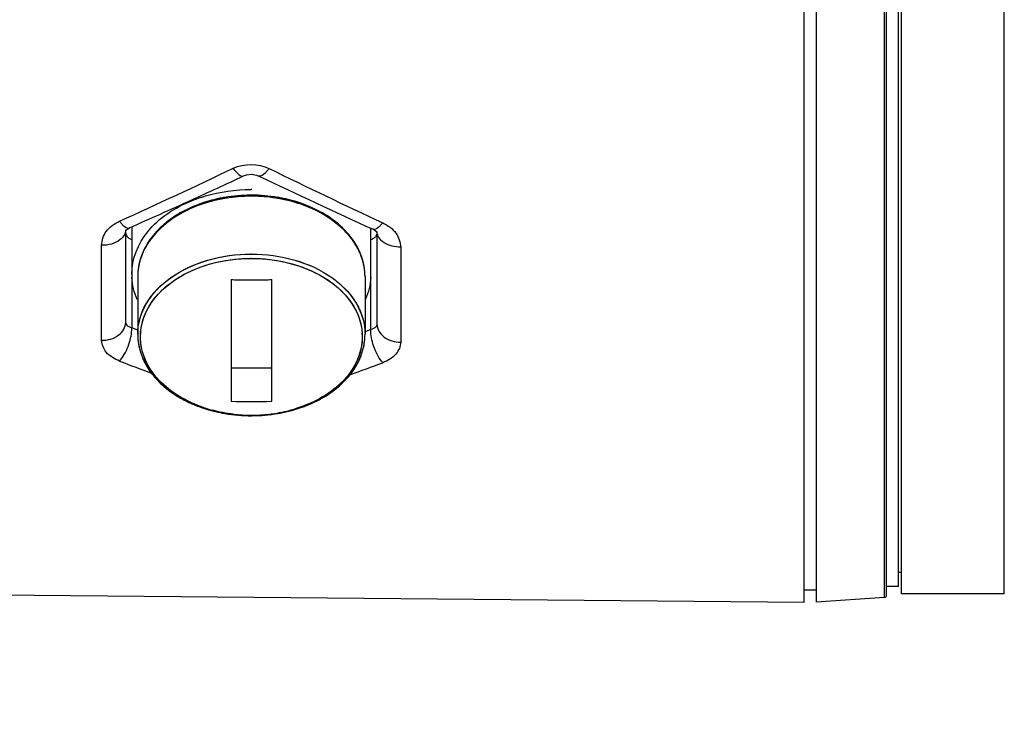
# Model space of a CAD drawing. Header units: millimetres. Extents: x 10 to 584, y 4 to 410.
# Tile 26 of 60: x 221.91 to 226.03, y 264.31 to 267.22. Entities that reach past the tile are written whole.
import ezdxf

# ---------------------------------------------------------------- set-up
doc = ezdxf.new("R2010")
doc.units = ezdxf.units.MM
doc.header["$LTSCALE"] = 32.67
doc.layers.get('0').update_dxf_attribs({"linetype": 'CONTINUOUS'})
doc.dimstyles.new('DIMSTYLE_1', dxfattribs={"dimtxt": 2.5, "dimasz": 3, "dimexe": 2, "dimexo": 1.5, "dimtad": 1, "dimlfac": 10, "dimzin": 0, "dimdsep": 46, "dimtxsty": 'Standard', "dimblk": '_FILLED', "dimblk1": '_FILLED', "dimblk2": '_FILLED', "dimcen": 0.09, "dimadec": 0, "dimazin": 0, "dimtp": 0.01, "dimtm": 0.01, "dimtfac": 1, "dimtofl": 0, "dimtmove": 0, "dimatfit": 3, "dimldrblk": '_FILLED', "dimfxl": 1, "dimtolj": 1, "dimtzin": 0, "dimarcsym": 0})

# ---------------------------------------------------------------- blocks, each defined once
blk = doc.blocks.new('_FILLED')
at = {"color": 0, "linetype": 'ByBlock'}
blk.add_solid([(0, 0), (-1, 0.1667), (-1, -0.1667)], dxfattribs=at)
blk = doc.blocks.new('*D6')
at = {"color": 7, "linetype": 'Continuous', "transparency": 16777216}
for p, q in [((240.7463, 262.5466), (240.7463, 284.9601)), ((208.6245, 269.1216), (242.7463, 269.1216)), ((240.7463, 269.1216), (240.7463, 262.5466)), ((240.7463, 255.9716), (240.7463, 262.5466)), ((208.6245, 255.9716), (242.7463, 255.9716))]:
    blk.add_line(p, q, dxfattribs=at)
at = {"color": 7, "linetype": 'Continuous', "transparency": 16777216, "xscale": 3, "yscale": 3, "zscale": 3}
for p, rotation in [((240.7463, 269.1216), 90), ((240.7463, 255.9716), 270)]:
    blk.add_blockref('_FILLED', p, dxfattribs=dict(at, rotation=rotation))
at = {"color": 7, "linetype": 'Continuous', "transparency": 16777216, "insert": (237.6213, 269.9601), "char_height": 2.5, "width": 15, "attachment_point": 1, "rotation": 90, "line_spacing_factor": 0.9}
blk.add_mtext('131.50', dxfattribs=at)
blk = doc.blocks.new('*D9')
at = {"color": 7, "linetype": 'Continuous', "transparency": 16777216}
for p, q in [((224.7991, 269.1216), (254.6272, 269.1216)), ((252.6272, 269.1216), (252.6272, 204.1216)), ((252.6272, 139.1216), (252.6272, 204.1216)), ((224.7991, 139.1216), (254.6272, 139.1216))]:
    blk.add_line(p, q, dxfattribs=at)
at = {"color": 7, "linetype": 'Continuous', "transparency": 16777216, "xscale": 3, "yscale": 3, "zscale": 3}
for p, rotation in [((252.6272, 269.1216), 90), ((252.6272, 139.1216), 270)]:
    blk.add_blockref('_FILLED', p, dxfattribs=dict(at, rotation=rotation))
at = {"color": 7, "linetype": 'Continuous', "transparency": 16777216, "insert": (249.5022, 204.1216), "char_height": 2.5, "width": 17.5, "attachment_point": 2, "rotation": 90, "line_spacing_factor": 0.9}
blk.add_mtext('1300.00', dxfattribs=at)

msp = doc.modelspace()

# ---------------------------------------------------------------- linework, layer by layer
at = {"color": 7, "linetype": 'Continuous'}
for p, q in [((225.1916, 264.7857), (225.1916, 273.4574)), ((225.2416, 273.4566), (225.2416, 264.7866)), ((225.5273, 264.8066), (225.5273, 273.4366)), ((225.5366, 264.8165), (225.5366, 273.4266)), ((225.5966, 273.4216), (225.5966, 264.8216)), ((226.0283, 264.8216), (226.0283, 273.4216)), ((225.5866, 264.8516), (225.5866, 273.3916)), ((222.813, 266.5917), (222.8057, 266.6012)), ((222.8816, 266.4841), (222.878, 266.4841)), ((223.0011, 266.4733), (223.0007, 266.4733)), ((222.3561, 266.3412), (222.3559, 266.3405)), ((222.3566, 265.9569), (222.3566, 266.3412)), ((222.3648, 266.3483), (222.372, 266.3521)), ((222.3816, 266.3563), (222.3816, 265.9332)), ((223.3816, 265.9264), (223.3816, 266.3496)), ((223.4061, 266.3346), (223.4071, 266.3332)), ((223.4066, 266.3332), (223.4066, 265.9492)), ((222.2557, 265.8817), (222.2557, 266.2788)), ((223.5057, 266.271), (223.5057, 265.874)), ((222.4066, 266.1482), (222.4066, 265.9066)), ((222.7966, 266.1356), (222.7966, 265.6265)), ((222.9666, 265.6265), (222.9666, 266.1356)), ((223.3566, 266.1482), (223.3566, 265.9066)), ((222.4066, 265.9239), (222.3816, 265.9332)), ((223.3816, 265.9264), (223.3566, 265.9174)), ((222.7966, 265.7665), (222.9666, 265.7665)), ((225.5866, 264.9116), (225.5966, 264.9116)), ((225.2416, 264.8366), (225.1916, 264.8366)), ((225.5866, 264.8516), (225.5366, 264.8516)), ((225.1916, 264.7857), (220.7016, 264.8249)), ((225.5273, 264.8066), (225.2416, 264.7866)), ((226.0283, 264.8216), (225.5966, 264.8216))]:
    msp.add_line(p, q, dxfattribs=at)
for points in [[(222.849, 266.5691), (222.8607, 266.5733), (222.8818, 266.5757), (222.9029, 266.5725), (222.9132, 266.5686)], [(222.3559, 266.3405), (222.3571, 266.342), (222.3648, 266.3483)], [(223.3903, 266.3457), (223.3989, 266.3409), (223.4061, 266.3346)]]:
    msp.add_lwpolyline(points, dxfattribs=at)
for centre, radius, start, end in [((212.8651, 287.3188), 22.979, 294.32581, 295.63242), ((212.8859, 287.834), 23.4832, 294.51611, 295.10432), ((233.0819, 287.7061), 23.4562, 244.30906, 245.59528), ((222.797, 266.7151), 0.1959, 320.8439, 324.1192), ((233.1595, 287.3248), 23.1002, 243.78647, 245.09246), ((222.8814, 265.8302), 0.6583, 90.3154, 99.6907), ((222.881, 265.8339), 0.6546, 90.2747, 99.7164), ((222.8816, 265.8149), 0.6692, 90.2982, 95.1532), ((222.8816, 265.8297), 0.6587, 90.0001, 90.3342), ((222.8816, 265.8253), 0.6632, 90, 90.3193), ((222.8816, 265.8194), 0.6647, 90, 90.2958), ((222.8815, 265.8085), 0.7038, 89.8146, 90.1738), ((222.8818, 265.83), 0.6585, 80.3188, 90.0172), ((222.8821, 265.8335), 0.655, 80.294, 90.0444), ((222.8822, 265.8246), 0.6594, 79.6478, 90.0545), ((213.0061, 287.5701), 23.1932, 293.81718, 294.51636), ((222.8515, 265.9402), 0.544, 111.6295, 113.6686), ((222.8495, 265.9451), 0.5386, 112.4493, 113.6798), ((222.8527, 265.9374), 0.547, 111.6341, 112.4501), ((222.8777, 265.8545), 0.6337, 99.7357, 101.5747), ((222.877, 265.8576), 0.6305, 99.722, 101.5703), ((222.8854, 265.8545), 0.6337, 78.4356, 80.2736), ((222.8861, 265.8575), 0.6306, 78.44, 80.2872), ((222.9116, 265.9401), 0.5441, 66.3457, 68.3845), ((222.9123, 265.9419), 0.5421, 66.3381, 68.3841), ((222.4641, 266.4795), 0.1664, 216.7399, 219.195), ((223.2944, 266.476), 0.1708, 320.7967, 322.9392), ((222.7313, 266.1031), 0.337, 136.8845, 142.9235), ((222.7315, 266.1081), 0.3355, 139.5794, 142.3974), ((222.7305, 266.1089), 0.3342, 139.5733, 142.402), ((223.0311, 266.1025), 0.3379, 37.2472, 43.2995), ((223.0316, 266.1081), 0.3356, 37.6034, 40.4237), ((223.0327, 266.1089), 0.3342, 37.5986, 40.4298), ((223.4498, 266.337), 0.0432, 180.011, 184.8441), ((222.6715, 266.1437), 0.2654, 158.3494, 161.6295), ((222.6686, 266.142), 0.2629, 156.9307, 160.8696), ((222.6657, 266.1431), 0.2598, 158.4157, 160.5894), ((222.8806, 265.9439), 0.2986, 89.8197, 90.2834), ((223.0943, 266.1419), 0.2632, 19.2481, 23.1615), ((223.0917, 266.1437), 0.2654, 18.3603, 21.6418), ((223.0974, 266.1431), 0.2598, 19.4108, 21.5828), ((222.8812, 265.9327), 0.2915, 89.9227, 90.3864), ((222.6309, 266.1588), 0.2494, 180.0011, 183.4258), ((223.1319, 266.1588), 0.2496, 356.6157, 359.9965), ((222.8815, 268.7119), 2.5778, 268.1115, 268.7412), ((222.8816, 268.7134), 2.5792, 268.7411, 269.0609), ((222.8816, 268.7141), 2.5799, 269.0609, 269.3706), ((222.8816, 268.7147), 2.5806, 269.3706, 270.6294), ((222.8816, 268.7141), 2.5799, 270.6294, 270.9391), ((222.8816, 268.7134), 2.5792, 270.9391, 271.2589), ((222.8816, 268.7119), 2.5778, 271.2588, 271.8885), ((222.6497, 265.8963), 0.2319, 174.9527, 177.1861), ((223.1139, 265.8963), 0.2314, 2.8661, 3.8281), ((222.673, 265.9117), 0.2671, 198.3817, 201.6432), ((222.6715, 265.9111), 0.2654, 198.3603, 201.6418), ((223.0902, 265.9117), 0.2671, 338.3478, 341.608), ((223.0917, 265.9111), 0.2654, 338.3494, 341.6295), ((222.2437, 265.8744), 0.1179, 317.5552, 320.8182), ((229.8518, 285.3886), 20.9877, 249.00054, 249.39503), ((216.2172, 285.2028), 20.7116, 289.97976, 290.38241), ((223.5167, 265.8659), 0.116, 219.1909, 222.179), ((222.7315, 265.9466), 0.3356, 217.6034, 220.4237), ((222.7305, 265.9458), 0.3342, 217.5986, 220.4298), ((223.0316, 265.9466), 0.3355, 319.5794, 322.3974), ((223.0327, 265.9458), 0.3342, 319.5733, 322.402), ((222.8112, 266.0376), 0.4569, 234.409, 239.9796), ((222.9495, 266.0412), 0.4613, 299.0185, 305.5829), ((222.8371, 266.0824), 0.5087, 239.9895, 246.386), ((222.8241, 266.0507), 0.4716, 239.7888, 240.8131), ((222.8816, 268.2045), 2.5795, 268.1118, 271.8882), ((222.9244, 266.086), 0.5127, 293.644, 299.044), ((222.8516, 266.1147), 0.5441, 246.3457, 248.3845), ((222.8508, 266.1128), 0.5421, 246.3381, 248.3841), ((222.8687, 266.1548), 0.5851, 251.3405, 256.0523), ((222.8649, 266.1418), 0.5716, 253.0559, 255.2281), ((222.8773, 266.1898), 0.6212, 256.0581, 261.9291), ((222.8777, 266.2003), 0.6337, 258.4356, 260.2736), ((222.877, 266.1972), 0.6306, 258.44, 260.2872), ((222.8851, 266.1951), 0.6265, 276.652, 284.4627), ((222.8858, 266.1899), 0.6212, 277.9637, 284.0252), ((222.8855, 266.2002), 0.6337, 279.7357, 281.5747), ((222.8861, 266.1971), 0.6305, 279.722, 281.5703), ((222.8946, 266.1544), 0.5847, 284.0334, 288.6837), ((222.8974, 266.1444), 0.5743, 284.5379, 286.6475), ((222.9116, 266.1146), 0.544, 291.6295, 293.6686), ((222.9124, 266.1127), 0.542, 291.6299, 293.6762), ((222.8814, 266.2247), 0.6585, 260.3188, 270.0172), ((222.8811, 266.2212), 0.655, 260.294, 270.0444), ((222.8811, 266.2154), 0.647, 261.9173, 267.3968), ((222.8814, 266.2164), 0.648, 263.3643, 266.5959), ((222.8816, 266.2188), 0.6505, 266.5957, 269.9991), ((222.8816, 266.2237), 0.6553, 267.3872, 270.0004), ((222.8818, 266.2247), 0.6584, 269.9827, 279.6903), ((222.8816, 266.2193), 0.6509, 270.0011, 273.3416), ((222.8818, 266.0056), 0.4372, 269.9657, 270.1717), ((222.8816, 266.2294), 0.6631, 270, 270.2134), ((222.8826, 265.7433), 0.1749, 270.1975, 270.4551), ((222.8816, 266.2233), 0.655, 270.2061, 272.6754), ((222.8821, 266.221), 0.6547, 270.1688, 279.716), ((222.8821, 266.2156), 0.6472, 272.6656, 277.9775), ((222.8817, 266.2172), 0.6488, 273.3411, 276.7202), ((225.5266, 264.8165), 0.01, 274, 360)]:
    msp.add_arc(centre, radius, start, end, dxfattribs=at)
for points in [[(222.8057, 266.6012), (222.851, 266.6224), (222.9107, 266.622), (222.9557, 266.6003)], [(222.7506, 266.4753), (222.7167, 266.4684), (222.6832, 266.4586), (222.651, 266.4458)], [(223.112, 266.4459), (223.0799, 266.4586), (223.0464, 266.4684), (223.0125, 266.4753)], [(222.6332, 266.4384), (222.6023, 266.4249), (222.5726, 266.4083), (222.5452, 266.3887)], [(223.2179, 266.3888), (223.1905, 266.4084), (223.1607, 266.4249), (223.1299, 266.4384)], [(222.5452, 266.3887), (222.5199, 266.3705), (222.4963, 266.3494), (222.4761, 266.3257)], [(223.2871, 266.3257), (223.2668, 266.3495), (223.2432, 266.3706), (223.2179, 266.3888)], [(222.3566, 266.3447), (222.3566, 266.3361), (222.3537, 266.3272), (222.3492, 266.3198)], [(223.4036, 266.3205), (223.4015, 266.3164), (223.3984, 266.3128), (223.3949, 266.3099)], [(223.4066, 266.3326), (223.4066, 266.3284), (223.4055, 266.3242), (223.4036, 266.3205)], [(222.4657, 266.3129), (222.449, 266.2912), (222.4349, 266.2671), (222.4248, 266.2416)], [(223.3384, 266.2416), (223.3283, 266.2671), (223.3142, 266.2911), (223.2975, 266.3129)], [(223.3949, 266.3099), (223.3909, 266.3065), (223.3864, 266.3039), (223.3816, 266.302)], [(222.4207, 266.2294), (222.4115, 266.2035), (222.4066, 266.1757), (222.4066, 266.1482)], [(222.4196, 266.2273), (222.4111, 266.202), (222.4066, 266.1749), (222.4066, 266.1482)], [(223.3566, 266.1482), (223.3566, 266.1757), (223.3516, 266.2035), (223.3425, 266.2294)], [(223.3566, 266.1482), (223.3566, 266.1749), (223.352, 266.2019), (223.3436, 266.2273)], [(222.4046, 266.0528), (222.3919, 266.0814), (222.3839, 266.1127), (222.382, 266.1439)], [(223.3811, 266.1441), (223.3793, 266.1131), (223.3715, 266.0821), (223.359, 266.0538)], [(222.4066, 265.9066), (222.4066, 265.8798), (222.4111, 265.8528), (222.4195, 265.8275)], [(223.3436, 265.8274), (223.352, 265.8528), (223.3566, 265.8798), (223.3566, 265.9066)], [(222.4247, 265.8132), (222.4348, 265.7877), (222.449, 265.7636), (222.4657, 265.7419)], [(223.2975, 265.7419), (223.3142, 265.7636), (223.3283, 265.7877), (223.3384, 265.8131)], [(222.4761, 265.7291), (222.4963, 265.7053), (222.5199, 265.6842), (222.5453, 265.666)], [(223.2179, 265.666), (223.2433, 265.6842), (223.2669, 265.7053), (223.2871, 265.7291)], [(222.6983, 265.595), (222.659, 265.607), (222.6206, 265.6233), (222.5851, 265.6441)], [(223.1709, 265.64), (223.1366, 265.6206), (223.0997, 265.6054), (223.0619, 265.5941)], [(222.6511, 265.6089), (222.6833, 265.5961), (222.7168, 265.5863), (222.7507, 265.5794)], [(222.8066, 265.5727), (222.7771, 265.5761), (222.7478, 265.5816), (222.7192, 265.5891)], [(223.0126, 265.5794), (223.0465, 265.5864), (223.08, 265.5962), (223.1121, 265.6089)]]:
    msp.add_open_spline(points, degree=3, dxfattribs=at)
for points, knots in [([(222.813, 266.5917), (222.8161, 266.5879), (222.825, 266.5779), (222.8404, 266.565), (222.849, 266.5691)], [0, 0, 0, 0, 0.34585, 1, 1, 1, 1]), ([(222.9489, 266.5914), (222.9457, 266.5875), (222.9369, 266.5777), (222.9217, 266.5645), (222.9133, 266.5686)], [0, 0, 0, 0, 0.348807, 1, 1, 1, 1]), ([(222.878, 266.4841), (222.8439, 266.4839), (222.7164, 266.4737), (222.5889, 266.4243), (222.5172, 266.3636)], [0, 0, 0, 0, 0.266403, 1, 1, 1, 1]), ([(222.6316, 266.465), (222.6506, 266.4727), (222.7304, 266.5005), (222.8155, 266.5122), (222.8794, 266.5124)], [0, 0, 0, 0, 0.243082, 1, 1, 1, 1]), ([(223.339, 266.2386), (223.3089, 266.3148), (223.1631, 266.4479), (222.98, 266.4841), (222.8816, 266.4841)], [0, 0, 0, 0, 0.454358, 1, 1, 1, 1]), ([(222.3816, 266.1588), (222.3816, 266.2218), (222.4403, 266.3604), (222.5624, 266.4367), (222.6316, 266.465)], [0, 0, 0, 0, 0.457517, 1, 1, 1, 1]), ([(222.8215, 266.4814), (222.7343, 266.4735), (222.5743, 266.4296), (222.4511, 266.3068), (222.4241, 266.2386)], [0, 0, 0, 0, 0.544191, 1, 1, 1, 1]), ([(222.7506, 266.4753), (222.742, 266.4735), (222.7082, 266.4659), (222.675, 266.4554), (222.651, 266.4458)], [0, 0, 0, 0, 0.253859, 1, 1, 1, 1]), ([(223.2468, 266.363), (223.2306, 266.3767), (223.1571, 266.4297), (223.0691, 266.4608), (223.0011, 266.4733)], [0, 0, 0, 0, 0.234911, 1, 1, 1, 1]), ([(223.112, 266.4459), (223.1041, 266.449), (223.0716, 266.461), (223.0381, 266.4701), (223.0125, 266.4753)], [0, 0, 0, 0, 0.246056, 1, 1, 1, 1]), ([(222.6332, 266.4384), (222.6175, 266.4315), (222.5595, 266.4027), (222.5069, 266.362), (222.4761, 266.3257)], [0, 0, 0, 0, 0.264237, 1, 1, 1, 1]), ([(223.2871, 266.3257), (223.2771, 266.3374), (223.2318, 266.3839), (223.1752, 266.4186), (223.1299, 266.4384)], [0, 0, 0, 0, 0.237113, 1, 1, 1, 1]), ([(222.2557, 266.2788), (222.257, 266.2992), (222.2709, 266.3441), (222.3098, 266.3694), (222.3307, 266.3799)], [0, 0, 0, 0, 0.466116, 1, 1, 1, 1]), ([(222.3351, 266.3743), (222.3382, 266.3705), (222.3473, 266.3603), (222.3631, 266.3481), (222.372, 266.3521)], [0, 0, 0, 0, 0.337329, 1, 1, 1, 1]), ([(222.5172, 266.3636), (222.5143, 266.3612), (222.5033, 266.3516), (222.4928, 266.3414), (222.4853, 266.3334)], [0, 0, 0, 0, 0.253775, 1, 1, 1, 1]), ([(223.2771, 266.3342), (223.2747, 266.3367), (223.265, 266.3467), (223.2548, 266.3562), (223.2468, 266.363)], [0, 0, 0, 0, 0.246521, 1, 1, 1, 1]), ([(223.4268, 266.3681), (223.4236, 266.3643), (223.4146, 266.3542), (223.399, 266.3416), (223.3903, 266.3457)], [0, 0, 0, 0, 0.340031, 1, 1, 1, 1]), ([(223.4307, 266.3731), (223.4516, 266.3623), (223.4905, 266.3366), (223.5045, 266.2915), (223.5057, 266.271)], [0, 0, 0, 0, 0.534357, 1, 1, 1, 1]), ([(222.3492, 266.3198), (222.3451, 266.3133), (222.3206, 266.2875), (222.2829, 266.2786), (222.2557, 266.2788)], [0, 0, 0, 0, 0.219887, 1, 1, 1, 1]), ([(222.3816, 266.302), (222.3779, 266.3034), (222.3659, 266.3095), (222.3566, 266.3229), (222.3566, 266.3326)], [0, 0, 0, 0, 0.288924, 1, 1, 1, 1]), ([(223.5057, 266.271), (223.4821, 266.2712), (223.4396, 266.279), (223.4082, 266.3156), (223.4067, 266.3334)], [0, 0, 0, 0, 0.569238, 1, 1, 1, 1]), ([(222.4657, 266.3129), (222.4614, 266.3073), (222.4454, 266.285), (222.4323, 266.2606), (222.4248, 266.2416)], [0, 0, 0, 0, 0.256142, 1, 1, 1, 1]), ([(222.4625, 266.3062), (222.4588, 266.3014), (222.4451, 266.2821), (222.4336, 266.2612), (222.4267, 266.245)], [0, 0, 0, 0, 0.256068, 1, 1, 1, 1]), ([(223.3384, 266.2416), (223.336, 266.2478), (223.3249, 266.273), (223.3101, 266.2964), (223.2975, 266.3129)], [0, 0, 0, 0, 0.244852, 1, 1, 1, 1]), ([(223.3363, 266.2454), (223.334, 266.2508), (223.3239, 266.2724), (223.311, 266.2927), (223.3001, 266.307)], [0, 0, 0, 0, 0.244665, 1, 1, 1, 1]), ([(222.4066, 265.9066), (222.4066, 265.9285), (222.4129, 265.9735), (222.4511, 266.0611), (222.5453, 266.1558), (222.7, 266.2258), (222.8182, 266.2422), (222.8792, 266.2424)], [0, 0, 0, 0, 0.103644, 0.211029, 0.445749, 0.712538, 1, 1, 1, 1]), ([(222.4066, 265.9066), (222.4066, 265.9511), (222.4355, 266.0467), (222.5462, 266.1561), (222.7016, 266.2264), (222.8204, 266.2424), (222.8816, 266.2424)], [0, 0, 0, 0, 0.209468, 0.444654, 0.712008, 1, 1, 1, 1]), ([(222.8816, 266.2424), (222.9428, 266.2424), (223.0614, 266.2265), (223.1951, 266.166), (223.2773, 266.0963), (223.3222, 266.0378), (223.3502, 265.9737), (223.3566, 265.9286), (223.3566, 265.9066)], [0, 0, 0, 0, 0.287049, 0.553568, 0.675502, 0.789331, 0.896544, 1, 1, 1, 1]), ([(222.8816, 266.2424), (222.9428, 266.2424), (223.0615, 266.2264), (223.217, 266.1561), (223.3277, 266.0467), (223.3566, 265.9511), (223.3566, 265.9066)], [0, 0, 0, 0, 0.287992, 0.555346, 0.790532, 1, 1, 1, 1]), ([(222.4202, 266.2281), (222.418, 266.2217), (222.4101, 266.1957), (222.4066, 266.1684), (222.4066, 266.1482)], [0, 0, 0, 0, 0.253484, 1, 1, 1, 1]), ([(222.5868, 265.6432), (222.5522, 265.6633), (222.4908, 265.7103), (222.4288, 265.8036), (222.4104, 265.9089), (222.4398, 266.0123), (222.5108, 266.1017), (222.6529, 266.1961), (222.7883, 266.2239), (222.8792, 266.2242)], [0, 0, 0, 0, 0.128179, 0.243497, 0.350903, 0.459451, 0.577555, 0.708881, 1, 1, 1, 1]), ([(222.4187, 265.9167), (222.4225, 265.9588), (222.4564, 266.0467), (222.5647, 266.146), (222.7125, 266.2097), (222.8241, 266.2242), (222.8816, 266.2242)], [0, 0, 0, 0, 0.210252, 0.446932, 0.713974, 1, 1, 1, 1]), ([(222.8816, 266.2242), (222.933, 266.2242), (223.0336, 266.2125), (223.1699, 266.1608), (223.2769, 266.0797), (223.3318, 265.99), (223.3468, 265.9146), (223.3437, 265.839), (223.3032, 265.7449), (223.2087, 265.6553), (223.1267, 265.6157), (223.0819, 265.6005)], [0, 0, 0, 0, 0.147819, 0.287705, 0.414191, 0.526887, 0.580221, 0.633072, 0.742353, 0.864066, 1, 1, 1, 1]), ([(222.8816, 266.2242), (222.9396, 266.2242), (223.0523, 266.2094), (223.201, 266.1445), (223.3093, 266.0434), (223.342, 265.9542), (223.3448, 265.9118)], [0, 0, 0, 0, 0.286505, 0.553642, 0.789974, 1, 1, 1, 1]), ([(223.3566, 266.1482), (223.3566, 266.155), (223.3554, 266.1822), (223.3495, 266.2093), (223.3428, 266.2286)], [0, 0, 0, 0, 0.248216, 1, 1, 1, 1]), ([(222.2557, 265.8817), (222.2807, 265.8816), (222.3282, 265.8925), (222.3566, 265.9367), (222.3566, 265.9569)], [0, 0, 0, 0, 0.553886, 1, 1, 1, 1]), ([(222.3816, 265.9332), (222.378, 265.9343), (222.3673, 265.9384), (222.3566, 265.9488), (222.3566, 265.9569)], [0, 0, 0, 0, 0.31504, 1, 1, 1, 1]), ([(223.4066, 265.9492), (223.4066, 265.9412), (223.3958, 265.931), (223.3851, 265.9274), (223.3816, 265.9264)], [0, 0, 0, 0, 0.684158, 1, 1, 1, 1]), ([(223.4066, 265.9492), (223.4066, 265.9293), (223.4342, 265.8854), (223.481, 265.8742), (223.5057, 265.874)], [0, 0, 0, 0, 0.445975, 1, 1, 1, 1]), ([(222.3351, 265.7999), (222.3506, 265.8189), (222.3717, 265.8626), (222.3827, 265.9102), (222.3816, 265.9332)], [0, 0, 0, 0, 0.515731, 1, 1, 1, 1]), ([(222.4066, 265.9066), (222.4066, 265.8865), (222.4099, 265.8596), (222.4174, 265.8339), (222.4195, 265.8275)], [0, 0, 0, 0, 0.747186, 1, 1, 1, 1]), ([(222.5851, 265.6441), (222.5353, 265.6734), (222.4494, 265.7463), (222.4157, 265.8574), (222.4181, 265.9077)], [0, 0, 0, 0, 0.534275, 1, 1, 1, 1]), ([(223.345, 265.9079), (223.3476, 265.8565), (223.3121, 265.7424), (223.2225, 265.6692), (223.1709, 265.64)], [0, 0, 0, 0, 0.46464, 1, 1, 1, 1]), ([(223.3436, 265.8274), (223.3458, 265.8338), (223.3532, 265.8596), (223.3566, 265.8865), (223.3566, 265.9066)], [0, 0, 0, 0, 0.252817, 1, 1, 1, 1]), ([(223.4268, 265.7926), (223.4113, 265.8116), (223.3905, 265.8555), (223.38, 265.9033), (223.3816, 265.9264)], [0, 0, 0, 0, 0.51436, 1, 1, 1, 1]), ([(222.3307, 265.7948), (222.3104, 265.8035), (222.2725, 265.823), (222.257, 265.8638), (222.2557, 265.8817)], [0, 0, 0, 0, 0.551704, 1, 1, 1, 1]), ([(223.5057, 265.874), (223.5053, 265.8561), (223.4881, 265.8159), (223.4512, 265.7959), (223.4307, 265.788)], [0, 0, 0, 0, 0.448969, 1, 1, 1, 1]), ([(222.4247, 265.8132), (222.4272, 265.8069), (222.4383, 265.7818), (222.453, 265.7583), (222.4657, 265.7419)], [0, 0, 0, 0, 0.244852, 1, 1, 1, 1]), ([(223.2975, 265.7419), (223.3018, 265.7475), (223.3178, 265.7697), (223.3309, 265.7942), (223.3384, 265.8131)], [0, 0, 0, 0, 0.256142, 1, 1, 1, 1]), ([(222.4761, 265.7291), (222.486, 265.7174), (222.5314, 265.6708), (222.588, 265.6362), (222.6333, 265.6163)], [0, 0, 0, 0, 0.237113, 1, 1, 1, 1]), ([(223.13, 265.6164), (223.1457, 265.6232), (223.2036, 265.652), (223.2562, 265.6928), (223.2871, 265.7291)], [0, 0, 0, 0, 0.264237, 1, 1, 1, 1]), ([(222.6815, 265.6005), (222.6738, 265.6031), (222.6438, 265.6139), (222.6148, 265.6274), (222.5941, 265.639)], [0, 0, 0, 0, 0.25544, 1, 1, 1, 1]), ([(222.6512, 265.6089), (222.6591, 265.6057), (222.6915, 265.5937), (222.7251, 265.5846), (222.7507, 265.5794)], [0, 0, 0, 0, 0.246056, 1, 1, 1, 1]), ([(223.0126, 265.5794), (223.0212, 265.5812), (223.055, 265.5889), (223.0881, 265.5994), (223.1121, 265.6089)], [0, 0, 0, 0, 0.253859, 1, 1, 1, 1])]:
    msp.add_open_spline(points, degree=3, knots=knots, dxfattribs=at)

# ---------------------------------------------------------------- dimensions: what is measured, and where the dimension line sits
for base, p1, p2, picture, middle in [((240.7463, 269.1216), (207.1245, 255.9716), (207.1245, 269.1216), '*D6', (240.7463, 277.7726)), ((252.6272, 269.1216), (223.2991, 139.1216), (223.2991, 269.1216), '*D9', (252.6272, 204.4341))]:
    dim = msp.add_linear_dim(base=base, p1=p1, p2=p2, angle=90, dimstyle='DIMSTYLE_1', dxfattribs=at)
    dim.commit()
    dim.dimension.update_dxf_attribs({"geometry": picture, "text_midpoint": middle, "dimtype": 160})

doc.saveas('drawing.dxf')
